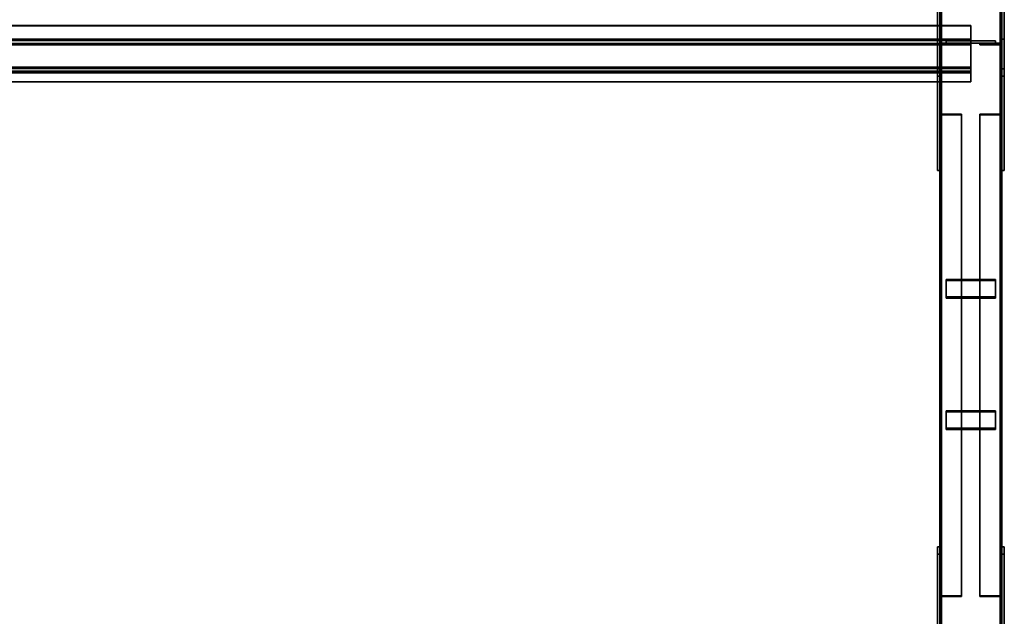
# Model space of a CAD drawing. Extents: x 13429 to 13460.1, y 572.8 to 605.1.
# Tile 147 of 256: x 13458.1 to 13460.1, y 582.8 to 584. Entities that reach past the tile are written whole.
import ezdxf

# ---------------------------------------------------------------- set-up
doc = ezdxf.new("R2010")
doc.units = 0
doc.header["$LTSCALE"] = 150
doc.header["$MEASUREMENT"] = 0
doc.layers.add('3DFACE_PLATE', color=7, linetype='CONTINUOUS')
doc.layers.add('3DFACE_SHAPE', color=7, linetype='CONTINUOUS')

msp = doc.modelspace()

# ---------------------------------------------------------------- linework, layer by layer
at = {"layer": '3DFACE_PLATE', "color": 6}
for points, invisible_edges in [([(13459.9508, 583.9042, 0.59), (13459.9508, 583.8893, 0.7392), (13459.9508, 584.133, 0.6129)], 2), ([(13459.9508, 583.8893, 0.7392), (13459.9508, 584.1181, 0.7621), (13459.9508, 584.133, 0.6129)], 12), ([(13459.9508, 584.133, 0.6129), (13459.9558, 584.133, 0.6129), (13459.9508, 583.9042, 0.59)], 2), ([(13459.9558, 584.133, 0.6129), (13459.9558, 583.9042, 0.59), (13459.9508, 583.9042, 0.59)], 12), ([(13459.9558, 584.133, 0.6129), (13459.9558, 584.1181, 0.7621), (13459.9558, 583.9042, 0.59)], 2), ([(13460.0808, 583.9042, 0.59), (13460.0808, 583.8893, 0.7392), (13460.0808, 584.133, 0.6129)], 2), ([(13460.0808, 583.8893, 0.7392), (13460.0808, 584.1181, 0.7621), (13460.0808, 584.133, 0.6129)], 12), ([(13460.0808, 584.133, 0.6129), (13460.0858, 584.133, 0.6129), (13460.0808, 583.9042, 0.59)], 2), ([(13460.0858, 584.133, 0.6129), (13460.0858, 583.9042, 0.59), (13460.0808, 583.9042, 0.59)], 12), ([(13460.0858, 584.133, 0.6129), (13460.0858, 584.1181, 0.7621), (13460.0858, 583.9042, 0.59)], 2), ([(13459.9508, 583.8893, 0.7392), (13459.9558, 583.8893, 0.7392), (13459.9508, 584.1181, 0.7621)], 2), ([(13459.9558, 583.8893, 0.7392), (13459.9558, 584.1181, 0.7621), (13459.9508, 584.1181, 0.7621)], 12), ([(13459.9558, 584.1181, 0.7621), (13459.9558, 583.8893, 0.7392), (13459.9558, 583.9042, 0.59)], 12), ([(13460.0808, 583.8893, 0.7392), (13460.0858, 583.8893, 0.7392), (13460.0808, 584.1181, 0.7621)], 2), ([(13460.0858, 583.8893, 0.7392), (13460.0858, 584.1181, 0.7621), (13460.0808, 584.1181, 0.7621)], 12), ([(13460.0858, 584.1181, 0.7621), (13460.0858, 583.8893, 0.7392), (13460.0858, 583.9042, 0.59)], 12), ([(13459.9508, 583.9636, 0.15), (13459.9508, 583.9636, 0), (13459.9508, 583.6986, 0.15)], 2), ([(13459.9508, 583.9636, 0), (13459.9508, 583.6986, 0), (13459.9508, 583.6986, 0.15)], 12), ([(13459.9508, 583.6986, 0.15), (13459.9558, 583.6986, 0.15), (13459.9508, 583.9636, 0.15)], 2), ([(13459.9558, 583.6986, 0.15), (13459.9558, 583.9636, 0.15), (13459.9508, 583.9636, 0.15)], 12), ([(13459.9508, 583.9636, 0), (13459.9558, 583.9636, 0), (13459.9508, 583.6986, 0)], 2), ([(13459.9558, 583.9636, 0), (13459.9558, 583.6986, 0), (13459.9508, 583.6986, 0)], 12), ([(13459.9508, 583.9636, 0.15), (13459.9558, 583.9636, 0.15), (13459.9508, 583.9636, 0)], 2), ([(13459.9558, 583.9636, 0.15), (13459.9558, 583.9636, 0), (13459.9508, 583.9636, 0)], 12), ([(13459.9558, 583.6986, 0.15), (13459.9558, 583.6986, 0), (13459.9558, 583.9636, 0.15)], 2), ([(13459.9558, 583.6986, 0), (13459.9558, 583.9636, 0), (13459.9558, 583.9636, 0.15)], 12), ([(13460.0683, 583.9605, 0.4671), (13460.0683, 583.9605, 0.4271), (13459.9683, 583.9605, 0.4671)], 2), ([(13460.0683, 583.9605, 0.4271), (13459.9683, 583.9605, 0.4271), (13459.9683, 583.9605, 0.4671)], 12), ([(13459.9683, 583.9605, 0.4671), (13459.9683, 583.9555, 0.4671), (13460.0683, 583.9605, 0.4671)], 2), ([(13459.9683, 583.9555, 0.4671), (13460.0683, 583.9555, 0.4671), (13460.0683, 583.9605, 0.4671)], 12), ([(13459.9683, 583.9605, 0.4271), (13459.9683, 583.9555, 0.4271), (13459.9683, 583.9605, 0.4671)], 2), ([(13459.9683, 583.9555, 0.4271), (13459.9683, 583.9555, 0.4671), (13459.9683, 583.9605, 0.4671)], 12), ([(13460.0683, 583.9605, 0.4271), (13460.0683, 583.9555, 0.4271), (13459.9683, 583.9605, 0.4271)], 2), ([(13460.0683, 583.9555, 0.4271), (13459.9683, 583.9555, 0.4271), (13459.9683, 583.9605, 0.4271)], 12), ([(13460.0683, 583.9605, 0.3141), (13460.0683, 583.9605, 0.2741), (13459.9683, 583.9605, 0.3141)], 2), ([(13460.0683, 583.9605, 0.2741), (13459.9683, 583.9605, 0.2741), (13459.9683, 583.9605, 0.3141)], 12), ([(13459.9683, 583.9605, 0.3141), (13459.9683, 583.9555, 0.3141), (13460.0683, 583.9605, 0.3141)], 2), ([(13459.9683, 583.9555, 0.3141), (13460.0683, 583.9555, 0.3141), (13460.0683, 583.9605, 0.3141)], 12), ([(13459.9683, 583.9605, 0.2741), (13459.9683, 583.9555, 0.2741), (13459.9683, 583.9605, 0.3141)], 2), ([(13459.9683, 583.9555, 0.2741), (13459.9683, 583.9555, 0.3141), (13459.9683, 583.9605, 0.3141)], 12), ([(13460.0683, 583.9605, 0.2741), (13460.0683, 583.9555, 0.2741), (13459.9683, 583.9605, 0.2741)], 2), ([(13460.0683, 583.9555, 0.2741), (13459.9683, 583.9555, 0.2741), (13459.9683, 583.9605, 0.2741)], 12), ([(13459.9683, 583.9555, 0.4671), (13459.9683, 583.9555, 0.4271), (13460.0683, 583.9555, 0.4671)], 2), ([(13459.9683, 583.9555, 0.4271), (13460.0683, 583.9555, 0.4271), (13460.0683, 583.9555, 0.4671)], 12), ([(13459.9683, 583.9555, 0.3141), (13459.9683, 583.9555, 0.2741), (13460.0683, 583.9555, 0.3141)], 2), ([(13459.9683, 583.9555, 0.2741), (13460.0683, 583.9555, 0.2741), (13460.0683, 583.9555, 0.3141)], 12), ([(13460.0683, 583.9605, 0.4671), (13460.0683, 583.9555, 0.4671), (13460.0683, 583.9605, 0.4271)], 2), ([(13460.0683, 583.9555, 0.4671), (13460.0683, 583.9555, 0.4271), (13460.0683, 583.9605, 0.4271)], 12), ([(13460.0683, 583.9605, 0.3141), (13460.0683, 583.9555, 0.3141), (13460.0683, 583.9605, 0.2741)], 2), ([(13460.0683, 583.9555, 0.3141), (13460.0683, 583.9555, 0.2741), (13460.0683, 583.9605, 0.2741)], 12), ([(13460.0808, 583.9636, 0.15), (13460.0808, 583.9636, 0), (13460.0808, 583.6986, 0.15)], 2), ([(13460.0808, 583.9636, 0), (13460.0808, 583.6986, 0), (13460.0808, 583.6986, 0.15)], 12), ([(13460.0808, 583.6986, 0.15), (13460.0858, 583.6986, 0.15), (13460.0808, 583.9636, 0.15)], 2), ([(13460.0858, 583.6986, 0.15), (13460.0858, 583.9636, 0.15), (13460.0808, 583.9636, 0.15)], 12), ([(13460.0808, 583.9636, 0), (13460.0858, 583.9636, 0), (13460.0808, 583.6986, 0)], 2), ([(13460.0858, 583.9636, 0), (13460.0858, 583.6986, 0), (13460.0808, 583.6986, 0)], 12), ([(13460.0808, 583.9636, 0.15), (13460.0858, 583.9636, 0.15), (13460.0808, 583.9636, 0)], 2), ([(13460.0858, 583.9636, 0.15), (13460.0858, 583.9636, 0), (13460.0808, 583.9636, 0)], 12), ([(13460.0858, 583.6986, 0.15), (13460.0858, 583.6986, 0), (13460.0858, 583.9636, 0.15)], 2), ([(13460.0858, 583.6986, 0), (13460.0858, 583.9636, 0), (13460.0858, 583.9636, 0.15)], 12), ([(13459.9508, 583.9042, 0.59), (13459.9558, 583.9042, 0.59), (13459.9508, 583.8893, 0.7392)], 2), ([(13459.9558, 583.9042, 0.59), (13459.9558, 583.8893, 0.7392), (13459.9508, 583.8893, 0.7392)], 12), ([(13460.0808, 583.9042, 0.59), (13460.0858, 583.9042, 0.59), (13460.0808, 583.8893, 0.7392)], 2), ([(13460.0858, 583.9042, 0.59), (13460.0858, 583.8893, 0.7392), (13460.0808, 583.8893, 0.7392)], 12), ([(13459.9508, 583.6986, 0), (13459.9558, 583.6986, 0), (13459.9508, 583.6986, 0.15)], 2), ([(13459.9558, 583.6986, 0), (13459.9558, 583.6986, 0.15), (13459.9508, 583.6986, 0.15)], 12), ([(13460.0808, 583.6986, 0), (13460.0858, 583.6986, 0), (13460.0808, 583.6986, 0.15)], 2), ([(13460.0858, 583.6986, 0), (13460.0858, 583.6986, 0.15), (13460.0808, 583.6986, 0.15)], 12), ([(13460.0683, 583.4438, 0.28), (13460.0683, 583.4791, 0.2613), (13459.9683, 583.4438, 0.28)], 2), ([(13460.0683, 583.4791, 0.2613), (13459.9683, 583.4791, 0.2613), (13459.9683, 583.4438, 0.28)], 12), ([(13459.9683, 583.4791, 0.2613), (13459.9683, 583.4768, 0.2569), (13459.9683, 583.4438, 0.28)], 2), ([(13460.0683, 583.4791, 0.2613), (13460.0683, 583.4768, 0.2569), (13459.9683, 583.4791, 0.2613)], 2), ([(13460.0683, 583.4768, 0.2569), (13459.9683, 583.4768, 0.2569), (13459.9683, 583.4791, 0.2613)], 12), ([(13459.9683, 583.4414, 0.2756), (13459.9683, 583.4768, 0.2569), (13460.0683, 583.4414, 0.2756)], 2), ([(13459.9683, 583.4768, 0.2569), (13460.0683, 583.4768, 0.2569), (13460.0683, 583.4414, 0.2756)], 12), ([(13459.9683, 583.4768, 0.2569), (13459.9683, 583.4414, 0.2756), (13459.9683, 583.4438, 0.28)], 12), ([(13460.0683, 583.4438, 0.28), (13460.0683, 583.4414, 0.2756), (13460.0683, 583.4791, 0.2613)], 2), ([(13460.0683, 583.4414, 0.2756), (13460.0683, 583.4768, 0.2569), (13460.0683, 583.4791, 0.2613)], 12), ([(13459.9683, 583.4438, 0.28), (13459.9683, 583.4414, 0.2756), (13460.0683, 583.4438, 0.28)], 2), ([(13459.9683, 583.4414, 0.2756), (13460.0683, 583.4414, 0.2756), (13460.0683, 583.4438, 0.28)], 12), ([(13460.0683, 583.1787, 0.4205), (13460.0683, 583.214, 0.4018), (13459.9683, 583.1787, 0.4205)], 2), ([(13460.0683, 583.214, 0.4018), (13459.9683, 583.214, 0.4018), (13459.9683, 583.1787, 0.4205)], 12), ([(13459.9683, 583.214, 0.4018), (13459.9683, 583.2117, 0.3973), (13459.9683, 583.1787, 0.4205)], 2), ([(13460.0683, 583.214, 0.4018), (13460.0683, 583.2117, 0.3973), (13459.9683, 583.214, 0.4018)], 2), ([(13460.0683, 583.2117, 0.3973), (13459.9683, 583.2117, 0.3973), (13459.9683, 583.214, 0.4018)], 12), ([(13459.9683, 583.1763, 0.4161), (13459.9683, 583.2117, 0.3973), (13460.0683, 583.1763, 0.4161)], 2), ([(13459.9683, 583.2117, 0.3973), (13460.0683, 583.2117, 0.3973), (13460.0683, 583.1763, 0.4161)], 12), ([(13459.9683, 583.2117, 0.3973), (13459.9683, 583.1763, 0.4161), (13459.9683, 583.1787, 0.4205)], 12), ([(13460.0683, 583.1787, 0.4205), (13460.0683, 583.1763, 0.4161), (13460.0683, 583.214, 0.4018)], 2), ([(13460.0683, 583.1763, 0.4161), (13460.0683, 583.2117, 0.3973), (13460.0683, 583.214, 0.4018)], 12), ([(13459.9683, 583.1787, 0.4205), (13459.9683, 583.1763, 0.4161), (13460.0683, 583.1787, 0.4205)], 2), ([(13459.9683, 583.1763, 0.4161), (13460.0683, 583.1763, 0.4161), (13460.0683, 583.1787, 0.4205)], 12), ([(13459.9508, 582.6906, 0.4686), (13459.9508, 582.6756, 0.6179), (13459.9508, 582.9393, 0.4935)], 2), ([(13459.9508, 582.6756, 0.6179), (13459.9508, 582.9244, 0.6427), (13459.9508, 582.9393, 0.4935)], 12), ([(13459.9508, 582.9393, 0.4935), (13459.9558, 582.9393, 0.4935), (13459.9508, 582.6906, 0.4686)], 2), ([(13459.9558, 582.9393, 0.4935), (13459.9558, 582.6906, 0.4686), (13459.9508, 582.6906, 0.4686)], 12), ([(13459.9508, 582.9244, 0.6427), (13459.9558, 582.9244, 0.6427), (13459.9508, 582.9393, 0.4935)], 2), ([(13459.9558, 582.9244, 0.6427), (13459.9558, 582.9393, 0.4935), (13459.9508, 582.9393, 0.4935)], 12), ([(13459.9558, 582.9393, 0.4935), (13459.9558, 582.9244, 0.6427), (13459.9558, 582.6906, 0.4686)], 2), ([(13460.0808, 582.6906, 0.4686), (13460.0808, 582.6756, 0.6179), (13460.0808, 582.9393, 0.4935)], 2), ([(13460.0808, 582.6756, 0.6179), (13460.0808, 582.9244, 0.6427), (13460.0808, 582.9393, 0.4935)], 12), ([(13460.0808, 582.9393, 0.4935), (13460.0858, 582.9393, 0.4935), (13460.0808, 582.6906, 0.4686)], 2), ([(13460.0858, 582.9393, 0.4935), (13460.0858, 582.6906, 0.4686), (13460.0808, 582.6906, 0.4686)], 12), ([(13460.0808, 582.9244, 0.6427), (13460.0858, 582.9244, 0.6427), (13460.0808, 582.9393, 0.4935)], 2), ([(13460.0858, 582.9244, 0.6427), (13460.0858, 582.9393, 0.4935), (13460.0808, 582.9393, 0.4935)], 12), ([(13460.0858, 582.9393, 0.4935), (13460.0858, 582.9244, 0.6427), (13460.0858, 582.6906, 0.4686)], 2), ([(13459.9508, 582.6756, 0.6179), (13459.9558, 582.6756, 0.6179), (13459.9508, 582.9244, 0.6427)], 2), ([(13459.9558, 582.6756, 0.6179), (13459.9558, 582.9244, 0.6427), (13459.9508, 582.9244, 0.6427)], 12), ([(13459.9558, 582.9244, 0.6427), (13459.9558, 582.6756, 0.6179), (13459.9558, 582.6906, 0.4686)], 12), ([(13460.0808, 582.6756, 0.6179), (13460.0858, 582.6756, 0.6179), (13460.0808, 582.9244, 0.6427)], 2), ([(13460.0858, 582.6756, 0.6179), (13460.0858, 582.9244, 0.6427), (13460.0808, 582.9244, 0.6427)], 12), ([(13460.0858, 582.9244, 0.6427), (13460.0858, 582.6756, 0.6179), (13460.0858, 582.6906, 0.4686)], 12)]:
    msp.add_3dface(points, dxfattribs=dict(at, invisible_edges=invisible_edges))
at = {"layer": '3DFACE_SHAPE', "color": 13}
for points, invisible_edges in [([(13459.9558, 580.296, 0.03), (13459.9558, 585.146, 0.03), (13459.9558, 580.296, -0.02)], 2), ([(13459.9558, 585.146, 0.03), (13459.9558, 585.146, -0.02), (13459.9558, 580.296, -0.02)], 12), ([(13459.9589, 580.296, 0.03), (13459.9589, 585.146, 0.03), (13459.9558, 580.296, 0.03)], 2), ([(13459.9589, 585.146, 0.03), (13459.9558, 585.146, 0.03), (13459.9558, 580.296, 0.03)], 12), ([(13459.9558, 580.296, -0.02), (13459.9558, 585.146, -0.02), (13460.0808, 580.296, -0.02)], 2), ([(13459.9558, 585.146, -0.02), (13460.0808, 585.146, -0.02), (13460.0808, 580.296, -0.02)], 12), ([(13459.9558, 580.3, 0.3501), (13459.9558, 585.146, 0.8348), (13459.9589, 580.3, 0.3501)], 2), ([(13459.9558, 585.146, 0.8348), (13459.9589, 585.146, 0.8348), (13459.9589, 580.3, 0.3501)], 12), ([(13459.9558, 585.141, 0.8845), (13459.9558, 585.146, 0.8348), (13459.9558, 580.3, 0.3501)], 12), ([(13459.9589, 580.296, -0.017), (13459.9589, 585.146, -0.017), (13459.9589, 580.296, 0.03)], 2), ([(13459.9589, 585.146, -0.017), (13459.9589, 585.146, 0.03), (13459.9589, 580.296, 0.03)], 12), ([(13460.0778, 580.296, -0.017), (13460.0778, 585.146, -0.017), (13459.9589, 580.296, -0.017)], 2), ([(13460.0778, 585.146, -0.017), (13459.9589, 585.146, -0.017), (13459.9589, 580.296, -0.017)], 12), ([(13459.9589, 580.3, 0.3501), (13459.9589, 585.146, 0.8348), (13459.9589, 580.2953, 0.3969)], 2), ([(13459.9589, 585.146, 0.8348), (13459.9589, 585.1413, 0.8815), (13459.9589, 580.2953, 0.3969)], 12), ([(13460.0778, 580.296, 0.03), (13460.0778, 585.146, 0.03), (13460.0778, 580.296, -0.017)], 2), ([(13460.0778, 585.146, 0.03), (13460.0778, 585.146, -0.017), (13460.0778, 580.296, -0.017)], 12), ([(13460.0808, 580.296, 0.03), (13460.0808, 585.146, 0.03), (13460.0778, 580.296, 0.03)], 2), ([(13460.0808, 585.146, 0.03), (13460.0778, 585.146, 0.03), (13460.0778, 580.296, 0.03)], 12), ([(13460.0778, 580.3, 0.3501), (13460.0778, 585.146, 0.8348), (13460.0808, 580.3, 0.3501)], 2), ([(13460.0778, 585.146, 0.8348), (13460.0808, 585.146, 0.8348), (13460.0808, 580.3, 0.3501)], 12), ([(13460.0778, 585.1413, 0.8815), (13460.0778, 585.146, 0.8348), (13460.0778, 580.3, 0.3501)], 12), ([(13460.0808, 580.296, -0.02), (13460.0808, 585.146, -0.02), (13460.0808, 580.296, 0.03)], 2), ([(13460.0808, 585.146, -0.02), (13460.0808, 585.146, 0.03), (13460.0808, 580.296, 0.03)], 12), ([(13460.0808, 580.3, 0.3501), (13460.0808, 585.146, 0.8348), (13460.0808, 580.295, 0.3999)], 2), ([(13460.0808, 585.146, 0.8348), (13460.0808, 585.141, 0.8845), (13460.0808, 580.295, 0.3999)], 12), ([(13459.9558, 580.295, 0.3999), (13459.9558, 585.141, 0.8845), (13459.9558, 580.3, 0.3501)], 2), ([(13460.0808, 580.295, 0.3999), (13460.0808, 585.141, 0.8845), (13459.9558, 580.295, 0.3999)], 2), ([(13460.0808, 585.141, 0.8845), (13459.9558, 585.141, 0.8845), (13459.9558, 580.295, 0.3999)], 12), ([(13459.9589, 580.2953, 0.3969), (13459.9589, 585.1413, 0.8815), (13460.0778, 580.2953, 0.3969)], 2), ([(13459.9589, 585.1413, 0.8815), (13460.0778, 585.1413, 0.8815), (13460.0778, 580.2953, 0.3969)], 12), ([(13460.0778, 580.2953, 0.3969), (13460.0778, 585.1413, 0.8815), (13460.0778, 580.3, 0.3501)], 2), ([(13456.5708, 583.9912, 0.7693), (13460.0183, 583.9912, 0.7693), (13456.5708, 583.9613, 0.7663)], 2), ([(13460.0183, 583.9912, 0.7693), (13460.0183, 583.9613, 0.7663), (13456.5708, 583.9613, 0.7663)], 12), ([(13456.5708, 583.9909, 0.7723), (13460.0183, 583.9909, 0.7723), (13456.5708, 583.9912, 0.7693)], 2), ([(13460.0183, 583.9909, 0.7723), (13460.0183, 583.9912, 0.7693), (13456.5708, 583.9912, 0.7693)], 12), ([(13456.5708, 583.9641, 0.7697), (13460.0183, 583.9641, 0.7697), (13456.5708, 583.9909, 0.7723)], 2), ([(13460.0183, 583.9641, 0.7697), (13460.0183, 583.9909, 0.7723), (13456.5708, 583.9909, 0.7723)], 12), ([(13460.0183, 583.9613, 0.7663), (13460.0183, 583.9912, 0.7693), (13460.0183, 583.9641, 0.7697)], 14), ([(13460.0183, 583.9912, 0.7693), (13460.0183, 583.9909, 0.7723), (13460.0183, 583.9641, 0.7697)], 12), ([(13456.5708, 583.9554, 0.8562), (13460.0183, 583.9554, 0.8562), (13456.5708, 583.9641, 0.7697)], 2), ([(13460.0183, 583.9554, 0.8562), (13460.0183, 583.9641, 0.7697), (13456.5708, 583.9641, 0.7697)], 12), ([(13456.5708, 583.9613, 0.7663), (13460.0183, 583.9613, 0.7663), (13456.5708, 583.9527, 0.8529)], 2), ([(13460.0183, 583.9613, 0.7663), (13460.0183, 583.9527, 0.8529), (13456.5708, 583.9527, 0.8529)], 12), ([(13456.5708, 583.8957, 0.8502), (13460.0183, 583.8957, 0.8502), (13456.5708, 583.9554, 0.8562)], 2), ([(13460.0183, 583.8957, 0.8502), (13460.0183, 583.9554, 0.8562), (13456.5708, 583.9554, 0.8562)], 12), ([(13456.5708, 583.9527, 0.8529), (13460.0183, 583.9527, 0.8529), (13456.5708, 583.899, 0.8475)], 2), ([(13460.0183, 583.9527, 0.8529), (13460.0183, 583.899, 0.8475), (13456.5708, 583.899, 0.8475)], 12), ([(13459.9998, 583.9555, 0.0411), (13459.959, 583.9523, 0.0411), (13459.9558, 583.9555, 0.0411)], 3), ([(13459.959, 583.9523, 0.0411), (13459.9558, 583.9115, 0.0411), (13459.9558, 583.9555, 0.0411)], 13), ([(13459.9558, 583.9115, 0.7001), (13459.959, 583.9523, 0.7001), (13459.9558, 583.9555, 0.7001)], 3), ([(13459.959, 583.9523, 0.7001), (13459.9998, 583.9555, 0.7001), (13459.9558, 583.9555, 0.7001)], 13), ([(13459.9558, 583.9115, 0.0411), (13459.9558, 583.9115, 0.7001), (13459.9558, 583.9555, 0.0411)], 2), ([(13459.9558, 583.9115, 0.7001), (13459.9558, 583.9555, 0.7001), (13459.9558, 583.9555, 0.0411)], 12), ([(13459.9558, 583.9555, 0.0411), (13459.9558, 583.9555, 0.7001), (13459.9998, 583.9555, 0.0411)], 2), ([(13459.9558, 583.9555, 0.7001), (13459.9998, 583.9555, 0.7001), (13459.9998, 583.9555, 0.0411)], 12), ([(13459.959, 583.9523, 0.0411), (13459.959, 583.9115, 0.0411), (13459.9558, 583.9115, 0.0411)], 12), ([(13459.959, 583.9115, 0.7001), (13459.959, 583.9523, 0.7001), (13459.9558, 583.9115, 0.7001)], 2), ([(13459.9998, 583.9523, 0.0411), (13459.959, 583.9523, 0.0411), (13459.9998, 583.9555, 0.0411)], 2), ([(13459.959, 583.9523, 0.7001), (13459.9998, 583.9523, 0.7001), (13459.9998, 583.9555, 0.7001)], 12), ([(13459.959, 583.9523, 0.0411), (13459.959, 583.9523, 0.7001), (13459.959, 583.9115, 0.0411)], 2), ([(13459.959, 583.9523, 0.7001), (13459.959, 583.9115, 0.7001), (13459.959, 583.9115, 0.0411)], 12), ([(13459.9998, 583.9523, 0.0411), (13459.9998, 583.9523, 0.7001), (13459.959, 583.9523, 0.0411)], 2), ([(13459.9998, 583.9523, 0.7001), (13459.959, 583.9523, 0.7001), (13459.959, 583.9523, 0.0411)], 12), ([(13459.9998, 583.9555, 0.0411), (13459.9998, 583.9555, 0.7001), (13459.9998, 583.9523, 0.0411)], 2), ([(13459.9998, 583.9555, 0.7001), (13459.9998, 583.9523, 0.7001), (13459.9998, 583.9523, 0.0411)], 12), ([(13460.0183, 583.9527, 0.8529), (13460.0183, 583.9641, 0.7697), (13460.0183, 583.9554, 0.8562)], 13), ([(13460.0183, 583.9527, 0.8529), (13460.0183, 583.9613, 0.7663), (13460.0183, 583.9641, 0.7697)], 14), ([(13460.0183, 583.8957, 0.8502), (13460.0183, 583.9527, 0.8529), (13460.0183, 583.9554, 0.8562)], 3), ([(13460.0183, 583.899, 0.8475), (13460.0183, 583.9527, 0.8529), (13460.0183, 583.8957, 0.8502)], 14), ([(13460.0368, 583.9523, 0.7001), (13460.0776, 583.9523, 0.7001), (13460.0368, 583.9555, 0.7001)], 2), ([(13460.0368, 583.9555, 0.7001), (13460.0776, 583.9523, 0.7001), (13460.0808, 583.9555, 0.7001)], 3), ([(13460.0776, 583.9523, 0.0411), (13460.0368, 583.9555, 0.0411), (13460.0808, 583.9555, 0.0411)], 13), ([(13460.0776, 583.9523, 0.0411), (13460.0368, 583.9523, 0.0411), (13460.0368, 583.9555, 0.0411)], 12), ([(13460.0368, 583.9555, 0.7001), (13460.0368, 583.9555, 0.0411), (13460.0368, 583.9523, 0.7001)], 2), ([(13460.0368, 583.9555, 0.0411), (13460.0368, 583.9523, 0.0411), (13460.0368, 583.9523, 0.7001)], 12), ([(13460.0808, 583.9555, 0.7001), (13460.0808, 583.9555, 0.0411), (13460.0368, 583.9555, 0.7001)], 2), ([(13460.0808, 583.9555, 0.0411), (13460.0368, 583.9555, 0.0411), (13460.0368, 583.9555, 0.7001)], 12), ([(13460.0368, 583.9523, 0.7001), (13460.0368, 583.9523, 0.0411), (13460.0776, 583.9523, 0.7001)], 2), ([(13460.0368, 583.9523, 0.0411), (13460.0776, 583.9523, 0.0411), (13460.0776, 583.9523, 0.7001)], 12), ([(13460.0776, 583.9523, 0.7001), (13460.0808, 583.9115, 0.7001), (13460.0808, 583.9555, 0.7001)], 13), ([(13460.0808, 583.9115, 0.0411), (13460.0776, 583.9523, 0.0411), (13460.0808, 583.9555, 0.0411)], 3), ([(13460.0776, 583.9523, 0.7001), (13460.0776, 583.9115, 0.7001), (13460.0808, 583.9115, 0.7001)], 12), ([(13460.0776, 583.9115, 0.0411), (13460.0776, 583.9523, 0.0411), (13460.0808, 583.9115, 0.0411)], 2), ([(13460.0776, 583.9523, 0.7001), (13460.0776, 583.9523, 0.0411), (13460.0776, 583.9115, 0.7001)], 2), ([(13460.0776, 583.9523, 0.0411), (13460.0776, 583.9115, 0.0411), (13460.0776, 583.9115, 0.7001)], 12), ([(13460.0808, 583.9115, 0.7001), (13460.0808, 583.9115, 0.0411), (13460.0808, 583.9555, 0.7001)], 2), ([(13460.0808, 583.9115, 0.0411), (13460.0808, 583.9555, 0.0411), (13460.0808, 583.9555, 0.7001)], 12), ([(13456.5708, 583.9077, 0.761), (13460.0183, 583.9077, 0.761), (13456.5708, 583.8778, 0.758)], 2), ([(13460.0183, 583.9077, 0.761), (13460.0183, 583.8778, 0.758), (13456.5708, 583.8778, 0.758)], 12), ([(13456.5708, 583.899, 0.8475), (13460.0183, 583.899, 0.8475), (13456.5708, 583.9077, 0.761)], 2), ([(13460.0183, 583.899, 0.8475), (13460.0183, 583.9077, 0.761), (13456.5708, 583.9077, 0.761)], 12), ([(13456.5708, 583.9044, 0.7637), (13460.0183, 583.9044, 0.7637), (13456.5708, 583.8957, 0.8502)], 2), ([(13460.0183, 583.9044, 0.7637), (13460.0183, 583.8957, 0.8502), (13456.5708, 583.8957, 0.8502)], 12), ([(13456.5708, 583.8775, 0.761), (13460.0183, 583.8775, 0.761), (13456.5708, 583.9044, 0.7637)], 2), ([(13460.0183, 583.8775, 0.761), (13460.0183, 583.9044, 0.7637), (13456.5708, 583.9044, 0.7637)], 12), ([(13459.959, 583.9115, 0.0411), (13459.959, 583.9115, 0.7001), (13459.9558, 583.9115, 0.0411)], 2), ([(13459.959, 583.9115, 0.7001), (13459.9558, 583.9115, 0.7001), (13459.9558, 583.9115, 0.0411)], 12), ([(13460.0183, 583.8778, 0.758), (13460.0183, 583.9077, 0.761), (13460.0183, 583.8775, 0.761)], 2), ([(13460.0183, 583.8775, 0.761), (13460.0183, 583.9077, 0.761), (13460.0183, 583.9044, 0.7637)], 3), ([(13460.0183, 583.9077, 0.761), (13460.0183, 583.899, 0.8475), (13460.0183, 583.9044, 0.7637)], 14), ([(13460.0183, 583.9044, 0.7637), (13460.0183, 583.899, 0.8475), (13460.0183, 583.8957, 0.8502)], 3), ([(13460.0776, 583.9115, 0.7001), (13460.0776, 583.9115, 0.0411), (13460.0808, 583.9115, 0.7001)], 2), ([(13460.0776, 583.9115, 0.0411), (13460.0808, 583.9115, 0.0411), (13460.0808, 583.9115, 0.7001)], 12), ([(13456.5708, 583.8778, 0.758), (13460.0183, 583.8778, 0.758), (13456.5708, 583.8775, 0.761)], 2), ([(13460.0183, 583.8778, 0.758), (13460.0183, 583.8775, 0.761), (13456.5708, 583.8775, 0.761)], 12), ([(13459.9998, 583.8125, 0.079), (13459.959, 583.811, 0.0761), (13459.9558, 583.8125, 0.079)], 3), ([(13459.959, 583.811, 0.0761), (13459.9558, 583.7919, 0.0401), (13459.9558, 583.8125, 0.079)], 13), ([(13459.9558, 583.7919, 0.0401), (13459.9558, 582.82, 0.5551), (13459.9558, 583.8125, 0.079)], 2), ([(13459.9558, 582.82, 0.5551), (13459.9558, 582.8406, 0.594), (13459.9558, 583.8125, 0.079)], 12), ([(13459.9558, 583.8125, 0.079), (13459.9558, 582.8406, 0.594), (13459.9998, 583.8125, 0.079)], 2), ([(13459.9558, 582.8406, 0.594), (13459.9998, 582.8406, 0.594), (13459.9998, 583.8125, 0.079)], 12), ([(13459.959, 583.811, 0.0761), (13459.959, 583.7919, 0.0401), (13459.9558, 583.7919, 0.0401)], 12), ([(13459.9998, 583.811, 0.0761), (13459.959, 583.811, 0.0761), (13459.9998, 583.8125, 0.079)], 2), ([(13459.959, 583.811, 0.0761), (13459.959, 582.8391, 0.5912), (13459.959, 583.7919, 0.0401)], 2), ([(13459.9998, 583.811, 0.0761), (13459.9998, 582.8391, 0.5912), (13459.959, 583.811, 0.0761)], 2), ([(13459.9998, 582.8391, 0.5912), (13459.959, 582.8391, 0.5912), (13459.959, 583.811, 0.0761)], 12), ([(13459.9998, 583.8125, 0.079), (13459.9998, 582.8406, 0.594), (13459.9998, 583.811, 0.0761)], 2), ([(13459.9998, 582.8406, 0.594), (13459.9998, 582.8391, 0.5912), (13459.9998, 583.811, 0.0761)], 12), ([(13460.0776, 583.811, 0.0761), (13460.0368, 583.8125, 0.079), (13460.0808, 583.8125, 0.079)], 13), ([(13460.0776, 583.811, 0.0761), (13460.0368, 583.811, 0.0761), (13460.0368, 583.8125, 0.079)], 12), ([(13460.0368, 582.8406, 0.594), (13460.0368, 583.8125, 0.079), (13460.0368, 582.8391, 0.5912)], 2), ([(13460.0368, 583.8125, 0.079), (13460.0368, 583.811, 0.0761), (13460.0368, 582.8391, 0.5912)], 12), ([(13460.0808, 582.8406, 0.594), (13460.0808, 583.8125, 0.079), (13460.0368, 582.8406, 0.594)], 2), ([(13460.0808, 583.8125, 0.079), (13460.0368, 583.8125, 0.079), (13460.0368, 582.8406, 0.594)], 12), ([(13460.0368, 582.8391, 0.5912), (13460.0368, 583.811, 0.0761), (13460.0776, 582.8391, 0.5912)], 2), ([(13460.0368, 583.811, 0.0761), (13460.0776, 583.811, 0.0761), (13460.0776, 582.8391, 0.5912)], 12), ([(13460.0808, 583.7919, 0.0401), (13460.0776, 583.811, 0.0761), (13460.0808, 583.8125, 0.079)], 3), ([(13460.0776, 583.7919, 0.0401), (13460.0776, 583.811, 0.0761), (13460.0808, 583.7919, 0.0401)], 2), ([(13460.0776, 582.8391, 0.5912), (13460.0776, 583.811, 0.0761), (13460.0776, 582.82, 0.5551)], 2), ([(13460.0776, 583.811, 0.0761), (13460.0776, 583.7919, 0.0401), (13460.0776, 582.82, 0.5551)], 12), ([(13460.0808, 583.7919, 0.0401), (13460.0808, 583.8125, 0.079), (13460.0808, 582.8406, 0.594)], 12), ([(13459.959, 583.7919, 0.0401), (13459.959, 582.82, 0.5551), (13459.9558, 583.7919, 0.0401)], 2), ([(13459.959, 582.82, 0.5551), (13459.9558, 582.82, 0.5551), (13459.9558, 583.7919, 0.0401)], 12), ([(13459.959, 582.8391, 0.5912), (13459.959, 582.82, 0.5551), (13459.959, 583.7919, 0.0401)], 12), ([(13460.0776, 582.82, 0.5551), (13460.0776, 583.7919, 0.0401), (13460.0808, 582.82, 0.5551)], 2), ([(13460.0776, 583.7919, 0.0401), (13460.0808, 583.7919, 0.0401), (13460.0808, 582.82, 0.5551)], 12), ([(13460.0808, 582.82, 0.5551), (13460.0808, 583.7919, 0.0401), (13460.0808, 582.8406, 0.594)], 2), ([(13459.9558, 582.82, 0.5551), (13459.959, 582.8391, 0.5912), (13459.9558, 582.8406, 0.594)], 3), ([(13459.959, 582.8391, 0.5912), (13459.9998, 582.8406, 0.594), (13459.9558, 582.8406, 0.594)], 13), ([(13459.959, 582.8391, 0.5912), (13459.9998, 582.8391, 0.5912), (13459.9998, 582.8406, 0.594)], 12), ([(13460.0368, 582.8391, 0.5912), (13460.0776, 582.8391, 0.5912), (13460.0368, 582.8406, 0.594)], 2), ([(13460.0368, 582.8406, 0.594), (13460.0776, 582.8391, 0.5912), (13460.0808, 582.8406, 0.594)], 3), ([(13460.0776, 582.8391, 0.5912), (13460.0808, 582.82, 0.5551), (13460.0808, 582.8406, 0.594)], 13), ([(13459.959, 582.82, 0.5551), (13459.959, 582.8391, 0.5912), (13459.9558, 582.82, 0.5551)], 2), ([(13460.0776, 582.8391, 0.5912), (13460.0776, 582.82, 0.5551), (13460.0808, 582.82, 0.5551)], 12)]:
    msp.add_3dface(points, dxfattribs=dict(at, invisible_edges=invisible_edges))

doc.saveas('drawing.dxf')
